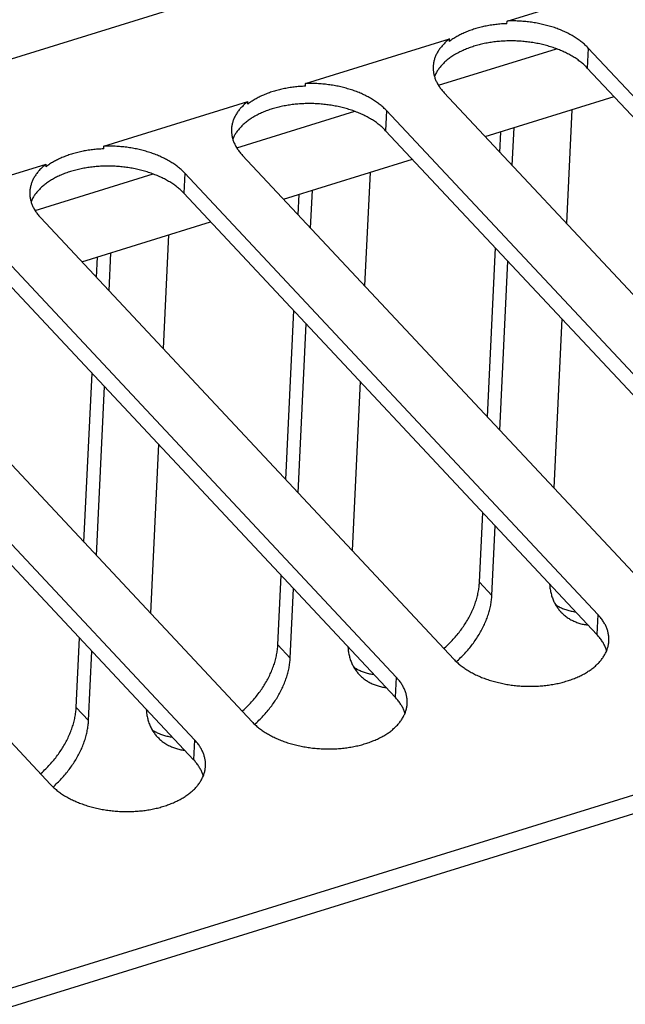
# Model space of a CAD drawing. Extents: x 0 to 594, y 0 to 420.
# Tile 108 of 126: x 529.38 to 536.67, y 100.07 to 111.92. Entities that reach past the tile are written whole.
import ezdxf

# ---------------------------------------------------------------- set-up
doc = ezdxf.new("R2010")
doc.units = 0
doc.header["$LTSCALE"] = 32.67
doc.layers.get('0').update_dxf_attribs({"linetype": 'CONTINUOUS'})

msp = doc.modelspace()

# ---------------------------------------------------------------- linework, layer by layer
at = {"color": 7, "linetype": 'CONTINUOUS'}
for p, q in [((526.35, 110.536), (541.928, 115.374)), ((568.876, 112.555), (507.156, 93.389)), ((568.998, 112.368), (507.278, 93.202)), ((535.251, 111.903), (536.984, 112.442)), ((535.249, 111.871), (535.251, 111.903)), ((532.823, 111.15), (534.557, 111.688)), ((534.556, 111.656), (534.557, 111.688)), ((534.424, 111.129), (535.843, 111.569)), ((536.226, 111.578), (536.215, 111.337)), ((541.197, 106.267), (536.226, 111.578)), ((541.186, 106.026), (536.215, 111.337)), ((532.822, 111.118), (532.823, 111.15)), ((530.396, 110.396), (532.13, 110.934)), ((532.129, 110.902), (532.13, 110.934)), ((534.493, 111.04), (539.464, 105.729)), ((534.987, 110.512), (536.537, 110.993)), ((531.997, 110.375), (533.416, 110.816)), ((533.799, 110.824), (533.788, 110.583)), ((538.77, 105.513), (533.799, 110.824)), ((536.029, 110.835), (535.964, 109.468)), ((538.759, 105.272), (533.788, 110.583)), ((535.313, 110.163), (535.335, 110.62)), ((535.164, 110.322), (535.176, 110.571)), ((530.395, 110.364), (530.396, 110.396)), ((532.065, 110.286), (537.036, 104.975)), ((532.56, 109.758), (534.11, 110.24)), ((527.969, 109.642), (529.703, 110.181)), ((529.701, 110.149), (529.703, 110.181)), ((529.57, 109.621), (530.989, 110.062)), ((531.372, 110.071), (531.361, 109.83)), ((536.343, 104.76), (531.372, 110.071)), ((533.601, 110.082), (533.536, 108.715)), ((532.886, 109.409), (532.908, 109.866)), ((536.332, 104.519), (531.361, 109.83)), ((532.737, 109.569), (532.749, 109.817)), ((529.638, 109.532), (534.609, 104.221)), ((530.132, 109.004), (531.682, 109.486)), ((533.916, 104.006), (528.945, 109.317)), ((531.174, 109.328), (531.109, 107.961)), ((535.013, 107.137), (535.11, 109.171)), ((533.904, 103.765), (528.933, 109.076)), ((530.31, 108.815), (530.322, 109.063)), ((530.459, 108.656), (530.481, 109.113)), ((535.162, 106.978), (535.259, 109.012)), ((527.211, 108.779), (532.182, 103.467)), ((531.489, 103.252), (526.518, 108.563)), ((532.586, 106.383), (532.682, 108.417)), ((531.477, 103.011), (526.506, 108.322)), ((532.735, 106.224), (532.831, 108.258)), ((535.909, 108.317), (535.812, 106.283)), ((524.784, 108.025), (529.755, 102.714)), ((530.158, 105.63), (530.255, 107.664)), ((530.308, 105.47), (530.404, 107.504)), ((533.482, 107.563), (533.385, 105.529)), ((531.055, 106.81), (530.958, 104.775)), ((534.918, 105.148), (534.958, 105.986)), ((535.068, 104.989), (535.107, 105.827)), ((532.491, 104.395), (532.531, 105.232)), ((535.068, 104.989), (534.918, 105.148)), ((532.64, 104.235), (532.68, 105.073)), ((536.343, 104.76), (536.332, 104.519)), ((530.064, 103.641), (530.104, 104.478)), ((530.213, 103.482), (530.253, 104.319)), ((532.64, 104.235), (532.491, 104.395)), ((533.916, 104.006), (533.904, 103.765)), ((530.213, 103.482), (530.064, 103.641)), ((531.489, 103.252), (531.477, 103.011))]:
    msp.add_line(p, q, dxfattribs=at)
for points in [[(536.226, 111.578), (536.218, 111.587), (536.209, 111.596), (536.199, 111.605), (536.19, 111.614), (536.18, 111.623), (536.17, 111.632), (536.16, 111.64), (536.15, 111.649), (536.139, 111.657), (536.128, 111.666), (536.117, 111.674), (536.105, 111.682), (536.094, 111.69), (536.082, 111.698), (536.07, 111.706), (536.058, 111.713), (536.045, 111.721), (536.032, 111.728), (536.019, 111.735), (536.006, 111.742), (535.993, 111.749), (535.98, 111.756), (535.966, 111.763), (535.952, 111.77), (535.938, 111.776), (535.924, 111.782), (535.91, 111.789), (535.895, 111.795), (535.88, 111.801), (535.866, 111.806), (535.851, 111.812), (535.835, 111.817), (535.82, 111.823), (535.805, 111.828), (535.789, 111.833), (535.774, 111.838), (535.758, 111.842), (535.742, 111.847), (535.726, 111.851), (535.71, 111.855), (535.693, 111.859), (535.677, 111.863), (535.661, 111.867), (535.644, 111.87), (535.628, 111.874), (535.611, 111.877), (535.594, 111.88), (535.577, 111.883), (535.56, 111.885), (535.543, 111.888), (535.526, 111.89), (535.509, 111.892), (535.492, 111.894), (535.475, 111.896), (535.458, 111.898), (535.441, 111.899), (535.423, 111.901), (535.406, 111.902), (535.389, 111.903), (535.371, 111.903), (535.354, 111.904), (535.337, 111.904), (535.32, 111.904), (535.302, 111.904), (535.285, 111.904), (535.268, 111.904), (535.251, 111.903)], [(535.249, 111.871), (535.232, 111.871), (535.215, 111.87), (535.198, 111.869), (535.181, 111.868), (535.164, 111.866), (535.148, 111.865), (535.131, 111.863), (535.114, 111.861), (535.098, 111.859), (535.081, 111.857), (535.065, 111.854), (535.048, 111.852), (535.032, 111.849), (535.016, 111.846), (535, 111.843), (534.984, 111.84), (534.968, 111.836), (534.953, 111.833), (534.937, 111.829), (534.921, 111.825), (534.906, 111.821), (534.891, 111.817), (534.876, 111.813), (534.861, 111.808), (534.846, 111.803), (534.832, 111.798), (534.817, 111.793), (534.803, 111.788), (534.789, 111.783), (534.775, 111.778), (534.761, 111.772), (534.747, 111.766), (534.734, 111.76), (534.72, 111.754), (534.707, 111.748), (534.694, 111.742), (534.682, 111.735), (534.669, 111.729), (534.657, 111.722), (534.645, 111.715), (534.633, 111.708), (534.621, 111.701), (534.61, 111.694), (534.598, 111.687), (534.587, 111.679), (534.577, 111.672), (534.566, 111.664), (534.556, 111.656)], [(534.557, 111.688), (534.547, 111.68), (534.537, 111.672), (534.527, 111.664), (534.518, 111.656), (534.509, 111.647), (534.5, 111.639), (534.491, 111.63), (534.483, 111.621), (534.475, 111.612), (534.467, 111.603), (534.459, 111.594), (534.452, 111.585), (534.445, 111.576), (534.438, 111.567), (534.431, 111.558), (534.425, 111.548), (534.419, 111.539), (534.413, 111.529), (534.408, 111.52), (534.403, 111.51), (534.398, 111.5), (534.393, 111.49), (534.389, 111.481), (534.385, 111.471), (534.381, 111.461), (534.378, 111.451), (534.375, 111.441), (534.372, 111.431), (534.37, 111.421), (534.367, 111.41), (534.365, 111.4), (534.364, 111.39), (534.363, 111.38), (534.362, 111.37), (534.361, 111.359), (534.361, 111.356)], [(536.215, 111.337), (536.206, 111.346), (536.197, 111.356), (536.188, 111.365), (536.178, 111.374), (536.168, 111.382), (536.158, 111.391), (536.148, 111.4), (536.137, 111.408), (536.127, 111.417), (536.115, 111.425), (536.104, 111.434), (536.093, 111.442), (536.081, 111.45), (536.069, 111.458), (536.057, 111.465), (536.044, 111.473), (536.032, 111.481), (536.019, 111.488), (536.006, 111.495), (535.993, 111.503), (535.979, 111.51), (535.966, 111.517), (535.952, 111.523), (535.938, 111.53), (535.924, 111.536), (535.909, 111.543), (535.895, 111.549), (535.88, 111.555), (535.865, 111.561), (535.85, 111.567), (535.835, 111.572), (535.82, 111.578), (535.804, 111.583), (535.789, 111.588), (535.773, 111.593), (535.757, 111.598), (535.741, 111.603), (535.725, 111.607), (535.709, 111.611), (535.693, 111.616), (535.676, 111.62), (535.66, 111.623), (535.643, 111.627), (535.626, 111.631), (535.61, 111.634), (535.593, 111.637), (535.576, 111.64), (535.559, 111.643), (535.542, 111.645), (535.525, 111.648), (535.507, 111.65), (535.49, 111.652), (535.473, 111.654), (535.455, 111.656), (535.438, 111.657), (535.421, 111.659), (535.403, 111.66), (535.386, 111.661), (535.368, 111.662), (535.351, 111.663), (535.334, 111.663), (535.316, 111.663), (535.299, 111.663), (535.281, 111.663), (535.264, 111.663), (535.247, 111.663), (535.229, 111.662), (535.212, 111.661), (535.195, 111.66), (535.177, 111.659), (535.16, 111.658), (535.143, 111.656), (535.126, 111.655), (535.109, 111.653), (535.092, 111.651), (535.075, 111.648), (535.059, 111.646), (535.042, 111.643), (535.026, 111.641), (535.009, 111.638), (534.993, 111.635), (534.976, 111.631), (534.96, 111.628), (534.944, 111.624), (534.928, 111.621), (534.913, 111.617), (534.897, 111.612), (534.882, 111.608), (534.866, 111.604), (534.851, 111.599), (534.836, 111.594), (534.821, 111.589), (534.806, 111.584), (534.792, 111.579), (534.777, 111.574), (534.763, 111.568), (534.749, 111.562), (534.735, 111.556), (534.722, 111.55), (534.708, 111.544), (534.695, 111.538), (534.682, 111.532), (534.669, 111.525), (534.656, 111.518), (534.644, 111.511), (534.631, 111.504), (534.619, 111.497), (534.607, 111.49), (534.596, 111.483), (534.584, 111.475), (534.573, 111.467), (534.562, 111.46), (534.552, 111.452), (534.541, 111.444), (534.531, 111.436), (534.521, 111.427), (534.512, 111.419), (534.502, 111.411), (534.493, 111.402), (534.484, 111.393), (534.476, 111.385), (534.467, 111.376), (534.459, 111.367), (534.451, 111.358), (534.444, 111.349), (534.436, 111.339), (534.429, 111.33), (534.423, 111.321), (534.416, 111.311), (534.41, 111.302), (534.404, 111.292), (534.399, 111.283), (534.393, 111.273), (534.388, 111.263), (534.384, 111.253), (534.379, 111.243), (534.376, 111.235)], [(534.361, 111.356), (534.36, 111.349), (534.36, 111.339), (534.36, 111.328), (534.361, 111.318), (534.362, 111.308), (534.363, 111.298), (534.364, 111.287), (534.366, 111.277), (534.368, 111.267), (534.37, 111.256), (534.373, 111.246), (534.375, 111.236), (534.379, 111.226), (534.382, 111.216), (534.386, 111.205), (534.39, 111.195), (534.394, 111.185), (534.399, 111.175), (534.404, 111.165), (534.409, 111.155), (534.414, 111.145), (534.42, 111.135), (534.426, 111.125), (534.432, 111.116), (534.439, 111.106), (534.446, 111.096), (534.453, 111.087), (534.46, 111.077), (534.468, 111.068), (534.476, 111.058), (534.484, 111.049), (534.493, 111.04)], [(532.822, 111.118), (532.805, 111.117), (532.788, 111.116), (532.771, 111.115), (532.754, 111.114), (532.737, 111.113), (532.72, 111.111), (532.704, 111.109), (532.687, 111.107), (532.671, 111.105), (532.654, 111.103), (532.638, 111.101), (532.621, 111.098), (532.605, 111.095), (532.589, 111.092), (532.573, 111.089), (532.557, 111.086), (532.541, 111.083), (532.525, 111.079), (532.51, 111.075), (532.494, 111.071), (532.479, 111.067), (532.464, 111.063), (532.449, 111.059), (532.434, 111.054), (532.419, 111.05), (532.404, 111.045), (532.39, 111.04), (532.376, 111.035), (532.361, 111.029), (532.347, 111.024), (532.334, 111.018), (532.32, 111.012), (532.306, 111.007), (532.293, 111.001), (532.28, 110.994), (532.267, 110.988), (532.254, 110.982), (532.242, 110.975), (532.23, 110.968), (532.218, 110.962), (532.206, 110.955), (532.194, 110.947), (532.182, 110.94), (532.171, 110.933), (532.16, 110.925), (532.149, 110.918), (532.139, 110.91), (532.129, 110.902)], [(533.799, 110.824), (533.79, 110.834), (533.781, 110.843), (533.772, 110.852), (533.763, 110.861), (533.753, 110.869), (533.743, 110.878), (533.733, 110.887), (533.722, 110.895), (533.712, 110.904), (533.701, 110.912), (533.69, 110.92), (533.678, 110.928), (533.666, 110.936), (533.655, 110.944), (533.643, 110.952), (533.63, 110.959), (533.618, 110.967), (533.605, 110.974), (533.592, 110.982), (533.579, 110.989), (533.566, 110.996), (533.552, 111.003), (533.539, 111.009), (533.525, 111.016), (533.511, 111.022), (533.497, 111.029), (533.482, 111.035), (533.468, 111.041), (533.453, 111.047), (533.438, 111.053), (533.423, 111.058), (533.408, 111.064), (533.393, 111.069), (533.378, 111.074), (533.362, 111.079), (533.346, 111.084), (533.331, 111.088), (533.315, 111.093), (533.299, 111.097), (533.282, 111.102), (533.266, 111.106), (533.25, 111.109), (533.233, 111.113), (533.217, 111.117), (533.2, 111.12), (533.184, 111.123), (533.167, 111.126), (533.15, 111.129), (533.133, 111.132), (533.116, 111.134), (533.099, 111.136), (533.082, 111.139), (533.065, 111.141), (533.048, 111.142), (533.031, 111.144), (533.013, 111.146), (532.996, 111.147), (532.979, 111.148), (532.962, 111.149), (532.944, 111.15), (532.927, 111.15), (532.91, 111.15), (532.892, 111.151), (532.875, 111.151), (532.858, 111.151), (532.841, 111.15), (532.823, 111.15)], [(532.13, 110.934), (532.12, 110.926), (532.11, 110.918), (532.1, 110.91), (532.091, 110.902), (532.082, 110.893), (532.073, 110.885), (532.064, 110.876), (532.056, 110.867), (532.047, 110.859), (532.039, 110.85), (532.032, 110.841), (532.024, 110.832), (532.017, 110.822), (532.011, 110.813), (532.004, 110.804), (531.998, 110.795), (531.992, 110.785), (531.986, 110.775), (531.981, 110.766), (531.976, 110.756), (531.971, 110.746), (531.966, 110.737), (531.962, 110.727), (531.958, 110.717), (531.954, 110.707), (531.951, 110.697), (531.948, 110.687), (531.945, 110.677), (531.942, 110.667), (531.94, 110.657), (531.938, 110.647), (531.937, 110.636), (531.935, 110.626), (531.934, 110.616), (531.934, 110.606), (531.933, 110.603)], [(533.788, 110.583), (533.779, 110.593), (533.77, 110.602), (533.761, 110.611), (533.751, 110.62), (533.741, 110.629), (533.731, 110.638), (533.721, 110.646), (533.71, 110.655), (533.699, 110.663), (533.688, 110.672), (533.677, 110.68), (533.665, 110.688), (533.654, 110.696), (533.642, 110.704), (533.63, 110.712), (533.617, 110.719), (533.605, 110.727), (533.592, 110.734), (533.579, 110.742), (533.565, 110.749), (533.552, 110.756), (533.538, 110.763), (533.525, 110.77), (533.511, 110.776), (533.496, 110.783), (533.482, 110.789), (533.468, 110.795), (533.453, 110.801), (533.438, 110.807), (533.423, 110.813), (533.408, 110.819), (533.393, 110.824), (533.377, 110.829), (533.362, 110.834), (533.346, 110.839), (533.33, 110.844), (533.314, 110.849), (533.298, 110.853), (533.282, 110.858), (533.265, 110.862), (533.249, 110.866), (533.232, 110.87), (533.216, 110.873), (533.199, 110.877), (533.182, 110.88), (533.165, 110.883), (533.149, 110.886), (533.132, 110.889), (533.114, 110.892), (533.097, 110.894), (533.08, 110.896), (533.063, 110.899), (533.046, 110.9), (533.028, 110.902), (533.011, 110.904), (532.994, 110.905), (532.976, 110.906), (532.959, 110.907), (532.941, 110.908), (532.924, 110.909), (532.906, 110.909), (532.889, 110.91), (532.872, 110.91), (532.854, 110.91), (532.837, 110.909), (532.819, 110.909), (532.802, 110.908), (532.785, 110.908), (532.767, 110.907), (532.75, 110.905), (532.733, 110.904), (532.716, 110.903), (532.699, 110.901), (532.682, 110.899), (532.665, 110.897), (532.648, 110.895), (532.632, 110.892), (532.615, 110.89), (532.598, 110.887), (532.582, 110.884), (532.566, 110.881), (532.549, 110.878), (532.533, 110.874), (532.517, 110.871), (532.501, 110.867), (532.485, 110.863), (532.47, 110.859), (532.454, 110.854), (532.439, 110.85), (532.424, 110.845), (532.409, 110.841), (532.394, 110.836), (532.379, 110.831), (532.365, 110.825), (532.35, 110.82), (532.336, 110.814), (532.322, 110.809), (532.308, 110.803), (532.294, 110.797), (532.281, 110.791), (532.268, 110.784), (532.254, 110.778), (532.242, 110.771), (532.229, 110.765), (532.216, 110.758), (532.204, 110.751), (532.192, 110.743), (532.18, 110.736), (532.169, 110.729), (532.157, 110.721), (532.146, 110.714), (532.135, 110.706), (532.125, 110.698), (532.114, 110.69), (532.104, 110.682), (532.094, 110.674), (532.084, 110.665), (532.075, 110.657), (532.066, 110.648), (532.057, 110.64), (532.048, 110.631), (532.04, 110.622), (532.032, 110.613), (532.024, 110.604), (532.016, 110.595), (532.009, 110.586), (532.002, 110.576), (531.995, 110.567), (531.989, 110.558), (531.983, 110.548), (531.977, 110.539), (531.971, 110.529), (531.966, 110.519), (531.961, 110.509), (531.956, 110.499), (531.952, 110.49), (531.949, 110.481)], [(531.933, 110.603), (531.933, 110.595), (531.933, 110.585), (531.933, 110.575), (531.934, 110.564), (531.935, 110.554), (531.936, 110.544), (531.937, 110.534), (531.939, 110.523), (531.941, 110.513), (531.943, 110.503), (531.945, 110.492), (531.948, 110.482), (531.951, 110.472), (531.955, 110.462), (531.959, 110.452), (531.963, 110.442), (531.967, 110.431), (531.972, 110.421), (531.976, 110.411), (531.982, 110.401), (531.987, 110.391), (531.993, 110.382), (531.999, 110.372), (532.005, 110.362), (532.012, 110.352), (532.019, 110.343), (532.026, 110.333), (532.033, 110.323), (532.041, 110.314), (532.049, 110.305), (532.057, 110.295), (532.065, 110.286)], [(530.395, 110.364), (530.378, 110.363), (530.361, 110.362), (530.344, 110.361), (530.327, 110.36), (530.31, 110.359), (530.293, 110.357), (530.277, 110.356), (530.26, 110.354), (530.243, 110.352), (530.227, 110.349), (530.21, 110.347), (530.194, 110.344), (530.178, 110.342), (530.162, 110.339), (530.146, 110.336), (530.13, 110.332), (530.114, 110.329), (530.098, 110.325), (530.083, 110.322), (530.067, 110.318), (530.052, 110.314), (530.037, 110.309), (530.021, 110.305), (530.007, 110.301), (529.992, 110.296), (529.977, 110.291), (529.963, 110.286), (529.948, 110.281), (529.934, 110.276), (529.92, 110.27), (529.906, 110.265), (529.893, 110.259), (529.879, 110.253), (529.866, 110.247), (529.853, 110.241), (529.84, 110.234), (529.827, 110.228), (529.815, 110.221), (529.802, 110.215), (529.79, 110.208), (529.778, 110.201), (529.767, 110.194), (529.755, 110.186), (529.744, 110.179), (529.733, 110.172), (529.722, 110.164), (529.712, 110.156), (529.701, 110.149)], [(531.372, 110.071), (531.363, 110.08), (531.354, 110.089), (531.345, 110.098), (531.336, 110.107), (531.326, 110.116), (531.316, 110.124), (531.306, 110.133), (531.295, 110.141), (531.284, 110.15), (531.273, 110.158), (531.262, 110.166), (531.251, 110.174), (531.239, 110.182), (531.227, 110.19), (531.215, 110.198), (531.203, 110.206), (531.191, 110.213), (531.178, 110.221), (531.165, 110.228), (531.152, 110.235), (531.139, 110.242), (531.125, 110.249), (531.112, 110.256), (531.098, 110.262), (531.084, 110.269), (531.07, 110.275), (531.055, 110.281), (531.041, 110.287), (531.026, 110.293), (531.011, 110.299), (530.996, 110.304), (530.981, 110.31), (530.966, 110.315), (530.95, 110.32), (530.935, 110.325), (530.919, 110.33), (530.903, 110.335), (530.887, 110.339), (530.871, 110.344), (530.855, 110.348), (530.839, 110.352), (530.823, 110.356), (530.806, 110.359), (530.79, 110.363), (530.773, 110.366), (530.756, 110.369), (530.74, 110.372), (530.723, 110.375), (530.706, 110.378), (530.689, 110.38), (530.672, 110.383), (530.655, 110.385), (530.638, 110.387), (530.621, 110.389), (530.603, 110.39), (530.586, 110.392), (530.569, 110.393), (530.552, 110.394), (530.534, 110.395), (530.517, 110.396), (530.5, 110.396), (530.482, 110.397), (530.465, 110.397), (530.448, 110.397), (530.431, 110.397), (530.413, 110.397), (530.396, 110.396)], [(529.703, 110.181), (529.693, 110.173), (529.683, 110.165), (529.673, 110.156), (529.664, 110.148), (529.654, 110.14), (529.645, 110.131), (529.637, 110.122), (529.628, 110.114), (529.62, 110.105), (529.612, 110.096), (529.605, 110.087), (529.597, 110.078), (529.59, 110.069), (529.583, 110.06), (529.577, 110.05), (529.571, 110.041), (529.565, 110.031), (529.559, 110.022), (529.553, 110.012), (529.548, 110.002), (529.544, 109.993), (529.539, 109.983), (529.535, 109.973), (529.531, 109.963), (529.527, 109.953), (529.524, 109.943), (529.521, 109.933), (529.518, 109.923), (529.515, 109.913), (529.513, 109.903), (529.511, 109.893), (529.509, 109.883), (529.508, 109.872), (529.507, 109.862), (529.506, 109.852), (529.506, 109.849)], [(531.361, 109.83), (531.352, 109.839), (531.343, 109.848), (531.333, 109.857), (531.324, 109.866), (531.314, 109.875), (531.304, 109.884), (531.294, 109.892), (531.283, 109.901), (531.272, 109.91), (531.261, 109.918), (531.25, 109.926), (531.238, 109.934), (531.227, 109.942), (531.215, 109.95), (531.202, 109.958), (531.19, 109.966), (531.177, 109.973), (531.165, 109.981), (531.151, 109.988), (531.138, 109.995), (531.125, 110.002), (531.111, 110.009), (531.097, 110.016), (531.083, 110.023), (531.069, 110.029), (531.055, 110.035), (531.04, 110.042), (531.026, 110.048), (531.011, 110.053), (530.996, 110.059), (530.981, 110.065), (530.965, 110.07), (530.95, 110.076), (530.934, 110.081), (530.919, 110.086), (530.903, 110.091), (530.887, 110.095), (530.871, 110.1), (530.855, 110.104), (530.838, 110.108), (530.822, 110.112), (530.805, 110.116), (530.789, 110.12), (530.772, 110.123), (530.755, 110.126), (530.738, 110.13), (530.721, 110.133), (530.704, 110.135), (530.687, 110.138), (530.67, 110.14), (530.653, 110.143), (530.636, 110.145), (530.618, 110.147), (530.601, 110.148), (530.584, 110.15), (530.566, 110.151), (530.549, 110.153), (530.532, 110.154), (530.514, 110.154), (530.497, 110.155), (530.479, 110.156), (530.462, 110.156), (530.444, 110.156), (530.427, 110.156), (530.41, 110.156), (530.392, 110.155), (530.375, 110.155), (530.358, 110.154), (530.34, 110.153), (530.323, 110.152), (530.306, 110.15), (530.289, 110.149), (530.272, 110.147), (530.255, 110.145), (530.238, 110.143), (530.221, 110.141), (530.204, 110.139), (530.188, 110.136), (530.171, 110.133), (530.155, 110.13), (530.138, 110.127), (530.122, 110.124), (530.106, 110.121), (530.09, 110.117), (530.074, 110.113), (530.058, 110.109), (530.043, 110.105), (530.027, 110.101), (530.012, 110.096), (529.997, 110.092), (529.982, 110.087), (529.967, 110.082), (529.952, 110.077), (529.937, 110.072), (529.923, 110.066), (529.909, 110.061), (529.895, 110.055), (529.881, 110.049), (529.867, 110.043), (529.854, 110.037), (529.84, 110.031), (529.827, 110.024), (529.814, 110.018), (529.802, 110.011), (529.789, 110.004), (529.777, 109.997), (529.765, 109.99), (529.753, 109.983), (529.741, 109.975), (529.73, 109.968), (529.719, 109.96), (529.708, 109.952), (529.697, 109.944), (529.687, 109.936), (529.677, 109.928), (529.667, 109.92), (529.657, 109.912), (529.648, 109.903), (529.639, 109.895), (529.63, 109.886), (529.621, 109.877), (529.613, 109.868), (529.605, 109.859), (529.597, 109.85), (529.589, 109.841), (529.582, 109.832), (529.575, 109.823), (529.568, 109.813), (529.562, 109.804), (529.556, 109.794), (529.55, 109.785), (529.544, 109.775), (529.539, 109.765), (529.534, 109.756), (529.529, 109.746), (529.525, 109.736), (529.521, 109.728)], [(529.506, 109.849), (529.506, 109.842), (529.506, 109.831), (529.506, 109.821), (529.507, 109.811), (529.507, 109.8), (529.508, 109.79), (529.51, 109.78), (529.511, 109.77), (529.513, 109.759), (529.516, 109.749), (529.518, 109.739), (529.521, 109.729), (529.524, 109.718), (529.528, 109.708), (529.531, 109.698), (529.535, 109.688), (529.54, 109.678), (529.544, 109.668), (529.549, 109.658), (529.554, 109.648), (529.56, 109.638), (529.566, 109.628), (529.572, 109.618), (529.578, 109.608), (529.585, 109.599), (529.591, 109.589), (529.599, 109.579), (529.606, 109.57), (529.614, 109.56), (529.622, 109.551), (529.63, 109.542), (529.638, 109.532)], [(534.489, 104.35), (534.498, 104.358), (534.512, 104.37), (534.525, 104.383), (534.538, 104.395), (534.551, 104.408), (534.564, 104.421), (534.577, 104.434), (534.589, 104.447), (534.602, 104.461), (534.614, 104.474), (534.626, 104.488), (534.637, 104.502), (534.649, 104.515), (534.66, 104.53), (534.672, 104.544), (534.683, 104.558), (534.693, 104.572), (534.704, 104.587), (534.714, 104.601), (534.724, 104.616), (534.734, 104.631), (534.744, 104.646), (534.753, 104.661), (534.763, 104.676), (534.772, 104.691), (534.78, 104.706), (534.789, 104.721), (534.797, 104.736), (534.805, 104.751), (534.813, 104.767), (534.82, 104.782), (534.827, 104.797), (534.834, 104.813), (534.841, 104.828), (534.848, 104.844), (534.854, 104.859), (534.86, 104.875), (534.865, 104.89), (534.871, 104.906), (534.876, 104.921), (534.881, 104.937), (534.885, 104.952), (534.889, 104.967), (534.893, 104.983), (534.897, 104.998), (534.9, 105.013), (534.904, 105.029), (534.906, 105.044), (534.909, 105.059), (534.911, 105.074), (534.913, 105.089), (534.915, 105.104), (534.916, 105.119), (534.918, 105.134), (534.918, 105.148)], [(535.761, 105.128), (535.762, 105.119), (535.763, 105.105), (535.765, 105.091), (535.766, 105.077), (535.768, 105.064), (535.771, 105.05), (535.773, 105.037), (535.776, 105.024), (535.779, 105.011), (535.783, 104.998), (535.786, 104.986), (535.79, 104.973), (535.795, 104.961), (535.799, 104.949), (535.804, 104.937), (535.809, 104.925), (535.814, 104.913), (535.82, 104.902), (535.826, 104.891), (535.832, 104.879), (535.838, 104.869), (535.845, 104.858), (535.852, 104.847), (535.859, 104.837), (535.867, 104.827), (535.874, 104.817), (535.882, 104.808), (535.891, 104.798), (535.898, 104.79)], [(534.639, 104.191), (534.651, 104.202), (534.665, 104.215), (534.678, 104.227), (534.691, 104.24), (534.704, 104.252), (534.717, 104.265), (534.729, 104.278), (534.742, 104.291), (534.754, 104.305), (534.766, 104.318), (534.778, 104.332), (534.79, 104.346), (534.801, 104.36), (534.812, 104.374), (534.823, 104.388), (534.834, 104.402), (534.845, 104.416), (534.855, 104.431), (534.866, 104.445), (534.876, 104.46), (534.885, 104.474), (534.895, 104.489), (534.904, 104.504), (534.913, 104.519), (534.922, 104.534), (534.931, 104.549), (534.939, 104.564), (534.947, 104.579), (534.955, 104.594), (534.963, 104.61), (534.97, 104.625), (534.978, 104.64), (534.984, 104.655), (534.991, 104.671), (534.997, 104.686), (535.004, 104.702), (535.009, 104.717), (535.015, 104.732), (535.02, 104.748), (535.025, 104.763), (535.03, 104.778), (535.035, 104.794), (535.039, 104.809), (535.043, 104.824), (535.046, 104.84), (535.05, 104.855), (535.053, 104.87), (535.056, 104.885), (535.058, 104.9), (535.06, 104.915), (535.062, 104.93), (535.064, 104.945), (535.066, 104.96), (535.067, 104.975), (535.068, 104.989)], [(535.832, 104.879), (535.839, 104.875), (535.85, 104.868), (535.861, 104.861), (535.872, 104.855), (535.883, 104.849), (535.895, 104.843), (535.907, 104.838), (535.919, 104.833), (535.931, 104.828), (535.943, 104.823), (535.956, 104.819), (535.969, 104.814), (535.981, 104.811), (535.995, 104.807), (536.008, 104.804), (536.021, 104.801), (536.035, 104.798), (536.048, 104.795), (536.062, 104.793), (536.076, 104.791)], [(535.898, 104.79), (535.899, 104.789), (535.908, 104.78), (535.917, 104.771), (535.926, 104.763), (535.935, 104.755), (535.945, 104.747), (535.954, 104.739), (535.964, 104.731), (535.975, 104.724), (535.985, 104.717), (535.996, 104.71), (536.007, 104.704), (536.018, 104.697), (536.029, 104.691), (536.041, 104.686), (536.052, 104.68), (536.064, 104.675), (536.076, 104.67), (536.089, 104.665), (536.101, 104.661), (536.114, 104.656), (536.126, 104.652), (536.139, 104.649), (536.153, 104.645), (536.166, 104.642), (536.179, 104.639), (536.193, 104.637), (536.206, 104.635), (536.22, 104.633), (536.225, 104.632)], [(536.475, 104.443), (536.475, 104.448), (536.475, 104.458), (536.475, 104.468), (536.475, 104.479), (536.474, 104.489), (536.473, 104.499), (536.472, 104.51), (536.47, 104.52), (536.468, 104.531), (536.466, 104.541), (536.464, 104.551), (536.461, 104.562), (536.458, 104.572), (536.454, 104.582), (536.45, 104.593), (536.446, 104.603), (536.442, 104.613), (536.437, 104.623), (536.433, 104.633), (536.427, 104.643), (536.422, 104.653), (536.416, 104.663), (536.41, 104.673), (536.404, 104.683), (536.397, 104.693), (536.39, 104.703), (536.383, 104.712), (536.376, 104.722), (536.368, 104.731), (536.36, 104.741), (536.352, 104.75), (536.343, 104.76)], [(534.609, 104.221), (534.618, 104.212), (534.627, 104.203), (534.636, 104.194), (534.646, 104.185), (534.656, 104.176), (534.666, 104.167), (534.676, 104.158), (534.687, 104.15), (534.698, 104.141), (534.709, 104.133), (534.72, 104.125), (534.732, 104.117), (534.743, 104.109), (534.755, 104.101), (534.767, 104.093), (534.78, 104.085), (534.792, 104.078), (534.805, 104.07), (534.818, 104.063), (534.832, 104.056), (534.845, 104.049), (534.859, 104.042), (534.872, 104.035), (534.886, 104.028), (534.901, 104.022), (534.915, 104.016), (534.929, 104.009), (534.944, 104.003), (534.959, 103.997), (534.974, 103.992), (534.989, 103.986), (535.004, 103.981), (535.02, 103.975), (535.035, 103.97), (535.051, 103.965), (535.067, 103.96), (535.083, 103.956), (535.099, 103.951), (535.115, 103.947), (535.132, 103.943), (535.148, 103.939), (535.165, 103.935), (535.181, 103.931), (535.198, 103.928), (535.215, 103.924), (535.232, 103.921), (535.248, 103.918), (535.265, 103.916), (535.283, 103.913), (535.3, 103.91), (535.317, 103.908), (535.334, 103.906), (535.351, 103.904), (535.369, 103.902), (535.386, 103.901), (535.403, 103.9), (535.421, 103.898), (535.438, 103.897), (535.456, 103.896), (535.473, 103.896), (535.491, 103.895), (535.508, 103.895), (535.525, 103.895), (535.543, 103.895), (535.56, 103.895), (535.578, 103.896), (535.595, 103.896), (535.612, 103.897), (535.63, 103.898), (535.647, 103.899), (535.664, 103.901), (535.681, 103.902), (535.698, 103.904), (535.715, 103.906), (535.732, 103.908), (535.749, 103.91), (535.765, 103.912), (535.782, 103.915), (535.799, 103.918), (535.815, 103.921), (535.831, 103.924), (535.848, 103.927), (535.864, 103.93), (535.88, 103.934), (535.896, 103.938), (535.912, 103.942), (535.927, 103.946), (535.943, 103.95), (535.958, 103.955), (535.973, 103.959), (535.988, 103.964), (536.003, 103.969), (536.018, 103.974), (536.032, 103.979), (536.047, 103.985), (536.061, 103.99), (536.075, 103.996), (536.089, 104.002), (536.103, 104.008), (536.116, 104.014), (536.129, 104.02), (536.143, 104.027), (536.155, 104.033), (536.168, 104.04), (536.181, 104.047), (536.193, 104.054), (536.205, 104.061), (536.217, 104.068), (536.228, 104.076), (536.24, 104.083), (536.251, 104.091), (536.262, 104.099), (536.272, 104.107), (536.283, 104.115), (536.293, 104.123), (536.303, 104.131), (536.313, 104.139), (536.322, 104.148), (536.331, 104.156), (536.34, 104.165), (536.349, 104.174), (536.357, 104.183), (536.365, 104.192), (536.373, 104.201), (536.381, 104.21), (536.388, 104.219), (536.395, 104.228), (536.402, 104.238), (536.408, 104.247), (536.414, 104.257), (536.42, 104.266), (536.426, 104.276), (536.431, 104.286), (536.436, 104.295), (536.441, 104.305), (536.445, 104.315), (536.449, 104.325), (536.453, 104.335), (536.456, 104.345), (536.46, 104.355), (536.463, 104.365), (536.465, 104.376), (536.468, 104.386), (536.47, 104.396), (536.471, 104.406), (536.473, 104.417), (536.474, 104.427), (536.475, 104.437), (536.475, 104.443)], [(536.448, 104.323), (536.446, 104.331), (536.443, 104.341), (536.439, 104.352), (536.435, 104.362), (536.431, 104.372), (536.426, 104.382), (536.421, 104.392), (536.416, 104.402), (536.41, 104.412), (536.405, 104.422), (536.399, 104.432), (536.392, 104.442), (536.386, 104.452), (536.379, 104.462), (536.372, 104.471), (536.364, 104.481), (536.356, 104.49), (536.348, 104.5), (536.34, 104.509), (536.332, 104.519)], [(532.062, 103.596), (532.071, 103.604), (532.084, 103.616), (532.098, 103.629), (532.111, 103.641), (532.124, 103.654), (532.137, 103.667), (532.149, 103.68), (532.162, 103.693), (532.174, 103.707), (532.187, 103.72), (532.199, 103.734), (532.21, 103.748), (532.222, 103.762), (532.233, 103.776), (532.244, 103.79), (532.255, 103.804), (532.266, 103.819), (532.277, 103.833), (532.287, 103.848), (532.297, 103.862), (532.307, 103.877), (532.317, 103.892), (532.326, 103.907), (532.335, 103.922), (532.344, 103.937), (532.353, 103.952), (532.362, 103.967), (532.37, 103.982), (532.378, 103.998), (532.386, 104.013), (532.393, 104.028), (532.4, 104.044), (532.407, 104.059), (532.414, 104.075), (532.42, 104.09), (532.427, 104.105), (532.432, 104.121), (532.438, 104.136), (532.443, 104.152), (532.449, 104.167), (532.453, 104.183), (532.458, 104.198), (532.462, 104.214), (532.466, 104.229), (532.47, 104.244), (532.473, 104.26), (532.476, 104.275), (532.479, 104.29), (532.482, 104.305), (532.484, 104.32), (532.486, 104.335), (532.488, 104.35), (532.489, 104.365), (532.49, 104.38), (532.491, 104.395)], [(533.334, 104.374), (533.335, 104.365), (533.336, 104.351), (533.337, 104.337), (533.339, 104.324), (533.341, 104.31), (533.343, 104.297), (533.346, 104.283), (533.349, 104.27), (533.352, 104.257), (533.355, 104.245), (533.359, 104.232), (533.363, 104.219), (533.367, 104.207), (533.372, 104.195), (533.377, 104.183), (533.382, 104.171), (533.387, 104.159), (533.393, 104.148), (533.399, 104.137), (533.405, 104.126), (533.411, 104.115), (533.418, 104.104), (533.425, 104.094), (533.432, 104.083), (533.44, 104.073), (533.447, 104.064), (533.455, 104.054), (533.463, 104.045), (533.471, 104.037)], [(532.212, 103.438), (532.224, 103.449), (532.238, 103.461), (532.251, 103.473), (532.264, 103.486), (532.277, 103.499), (532.29, 103.512), (532.302, 103.525), (532.315, 103.538), (532.327, 103.551), (532.339, 103.565), (532.351, 103.578), (532.362, 103.592), (532.374, 103.606), (532.385, 103.62), (532.396, 103.634), (532.407, 103.648), (532.418, 103.662), (532.428, 103.677), (532.438, 103.691), (532.448, 103.706), (532.458, 103.721), (532.468, 103.735), (532.477, 103.75), (532.486, 103.765), (532.495, 103.78), (532.504, 103.795), (532.512, 103.81), (532.52, 103.825), (532.528, 103.841), (532.536, 103.856), (532.543, 103.871), (532.55, 103.886), (532.557, 103.902), (532.564, 103.917), (532.57, 103.932), (532.576, 103.948), (532.582, 103.963), (532.588, 103.979), (532.593, 103.994), (532.598, 104.009), (532.603, 104.025), (532.607, 104.04), (532.612, 104.055), (532.616, 104.071), (532.619, 104.086), (532.623, 104.101), (532.626, 104.116), (532.628, 104.131), (532.631, 104.146), (532.633, 104.161), (532.635, 104.176), (532.637, 104.191), (532.638, 104.206), (532.639, 104.221), (532.64, 104.235)], [(533.405, 104.125), (533.412, 104.121), (533.422, 104.114), (533.433, 104.108), (533.445, 104.101), (533.456, 104.095), (533.468, 104.09), (533.48, 104.084), (533.492, 104.079), (533.504, 104.074), (533.516, 104.069), (533.529, 104.065), (533.541, 104.061), (533.554, 104.057), (533.567, 104.053), (533.581, 104.05), (533.594, 104.047), (533.608, 104.044), (533.621, 104.042), (533.635, 104.04), (533.649, 104.038)], [(533.471, 104.037), (533.472, 104.035), (533.48, 104.026), (533.489, 104.018), (533.498, 104.009), (533.508, 104.001), (533.517, 103.993), (533.527, 103.985), (533.537, 103.978), (533.548, 103.97), (533.558, 103.963), (533.569, 103.956), (533.58, 103.95), (533.591, 103.944), (533.602, 103.938), (533.614, 103.932), (533.625, 103.926), (533.637, 103.921), (533.649, 103.916), (533.661, 103.911), (533.674, 103.907), (533.687, 103.903), (533.699, 103.899), (533.712, 103.895), (533.725, 103.892), (533.739, 103.889), (533.752, 103.886), (533.766, 103.883), (533.779, 103.881), (533.793, 103.879), (533.798, 103.878)], [(534.048, 103.689), (534.048, 103.694), (534.048, 103.704), (534.048, 103.715), (534.048, 103.725), (534.047, 103.735), (534.046, 103.746), (534.045, 103.756), (534.043, 103.767), (534.041, 103.777), (534.039, 103.787), (534.036, 103.798), (534.034, 103.808), (534.03, 103.818), (534.027, 103.829), (534.023, 103.839), (534.019, 103.849), (534.015, 103.859), (534.01, 103.869), (534.005, 103.879), (534, 103.89), (533.995, 103.9), (533.989, 103.91), (533.983, 103.919), (533.977, 103.929), (533.97, 103.939), (533.963, 103.949), (533.956, 103.959), (533.948, 103.968), (533.941, 103.978), (533.933, 103.987), (533.924, 103.997), (533.916, 104.006)], [(534.021, 103.57), (534.019, 103.577), (534.015, 103.588), (534.012, 103.598), (534.008, 103.608), (534.003, 103.618), (533.999, 103.628), (533.994, 103.638), (533.989, 103.649), (533.983, 103.659), (533.977, 103.669), (533.971, 103.678), (533.965, 103.688), (533.958, 103.698), (533.952, 103.708), (533.944, 103.718), (533.937, 103.727), (533.929, 103.737), (533.921, 103.746), (533.913, 103.756), (533.904, 103.765)], [(529.635, 102.842), (529.644, 102.85), (529.657, 102.863), (529.67, 102.875), (529.684, 102.888), (529.697, 102.9), (529.71, 102.913), (529.722, 102.927), (529.735, 102.94), (529.747, 102.953), (529.759, 102.967), (529.771, 102.98), (529.783, 102.994), (529.795, 103.008), (529.806, 103.022), (529.817, 103.036), (529.828, 103.05), (529.839, 103.065), (529.85, 103.079), (529.86, 103.094), (529.87, 103.109), (529.88, 103.123), (529.89, 103.138), (529.899, 103.153), (529.908, 103.168), (529.917, 103.183), (529.926, 103.198), (529.934, 103.213), (529.943, 103.229), (529.951, 103.244), (529.958, 103.259), (529.966, 103.275), (529.973, 103.29), (529.98, 103.305), (529.987, 103.321), (529.993, 103.336), (529.999, 103.352), (530.005, 103.367), (530.011, 103.383), (530.016, 103.398), (530.021, 103.414), (530.026, 103.429), (530.031, 103.445), (530.035, 103.46), (530.039, 103.475), (530.043, 103.491), (530.046, 103.506), (530.049, 103.521), (530.052, 103.536), (530.055, 103.552), (530.057, 103.567), (530.059, 103.582), (530.061, 103.597), (530.062, 103.612), (530.063, 103.626), (530.064, 103.641)], [(530.907, 103.62), (530.908, 103.611), (530.909, 103.597), (530.91, 103.584), (530.912, 103.57), (530.914, 103.556), (530.916, 103.543), (530.919, 103.53), (530.922, 103.517), (530.925, 103.504), (530.928, 103.491), (530.932, 103.478), (530.936, 103.466), (530.94, 103.453), (530.945, 103.441), (530.95, 103.429), (530.955, 103.417), (530.96, 103.406), (530.966, 103.394), (530.972, 103.383), (530.978, 103.372), (530.984, 103.361), (530.991, 103.35), (530.998, 103.34), (531.005, 103.33), (531.012, 103.32), (531.02, 103.31), (531.028, 103.3), (531.036, 103.291), (531.043, 103.283)], [(532.182, 103.467), (532.191, 103.458), (532.2, 103.449), (532.209, 103.44), (532.219, 103.431), (532.229, 103.422), (532.239, 103.413), (532.249, 103.405), (532.26, 103.396), (532.27, 103.388), (532.282, 103.379), (532.293, 103.371), (532.304, 103.363), (532.316, 103.355), (532.328, 103.347), (532.34, 103.339), (532.353, 103.332), (532.365, 103.324), (532.378, 103.317), (532.391, 103.309), (532.404, 103.302), (532.418, 103.295), (532.431, 103.288), (532.445, 103.281), (532.459, 103.275), (532.473, 103.268), (532.488, 103.262), (532.502, 103.256), (532.517, 103.25), (532.532, 103.244), (532.547, 103.238), (532.562, 103.232), (532.577, 103.227), (532.593, 103.222), (532.608, 103.216), (532.624, 103.212), (532.64, 103.207), (532.656, 103.202), (532.672, 103.198), (532.688, 103.193), (532.704, 103.189), (532.721, 103.185), (532.737, 103.181), (532.754, 103.178), (532.771, 103.174), (532.787, 103.171), (532.804, 103.168), (532.821, 103.165), (532.838, 103.162), (532.855, 103.159), (532.873, 103.157), (532.89, 103.154), (532.907, 103.152), (532.924, 103.15), (532.942, 103.149), (532.959, 103.147), (532.976, 103.146), (532.994, 103.145), (533.011, 103.144), (533.029, 103.143), (533.046, 103.142), (533.063, 103.142), (533.081, 103.141), (533.098, 103.141), (533.116, 103.141), (533.133, 103.142), (533.15, 103.142), (533.168, 103.143), (533.185, 103.143), (533.202, 103.144), (533.22, 103.146), (533.237, 103.147), (533.254, 103.148), (533.271, 103.15), (533.288, 103.152), (533.305, 103.154), (533.322, 103.156), (533.338, 103.159), (533.355, 103.161), (533.371, 103.164), (533.388, 103.167), (533.404, 103.17), (533.421, 103.173), (533.437, 103.177), (533.453, 103.18), (533.469, 103.184), (533.484, 103.188), (533.5, 103.192), (533.515, 103.196), (533.531, 103.201), (533.546, 103.206), (533.561, 103.21), (533.576, 103.215), (533.591, 103.22), (533.605, 103.226), (533.62, 103.231), (533.634, 103.237), (533.648, 103.242), (533.662, 103.248), (533.675, 103.254), (533.689, 103.26), (533.702, 103.267), (533.715, 103.273), (533.728, 103.28), (533.741, 103.286), (533.753, 103.293), (533.766, 103.3), (533.778, 103.307), (533.79, 103.315), (533.801, 103.322), (533.813, 103.33), (533.824, 103.337), (533.835, 103.345), (533.845, 103.353), (533.856, 103.361), (533.866, 103.369), (533.876, 103.377), (533.885, 103.386), (533.895, 103.394), (533.904, 103.403), (533.913, 103.411), (533.921, 103.42), (533.93, 103.429), (533.938, 103.438), (533.946, 103.447), (533.953, 103.456), (533.961, 103.465), (533.968, 103.474), (533.974, 103.484), (533.981, 103.493), (533.987, 103.503), (533.993, 103.512), (533.998, 103.522), (534.004, 103.532), (534.009, 103.542), (534.013, 103.551), (534.018, 103.561), (534.022, 103.571), (534.026, 103.581), (534.029, 103.591), (534.032, 103.601), (534.035, 103.612), (534.038, 103.622), (534.04, 103.632), (534.042, 103.642), (534.044, 103.653), (534.046, 103.663), (534.047, 103.673), (534.047, 103.683), (534.048, 103.689)], [(529.785, 102.684), (529.797, 102.695), (529.81, 102.707), (529.824, 102.72), (529.837, 102.732), (529.85, 102.745), (529.862, 102.758), (529.875, 102.771), (529.887, 102.784), (529.9, 102.797), (529.912, 102.811), (529.923, 102.824), (529.935, 102.838), (529.947, 102.852), (529.958, 102.866), (529.969, 102.88), (529.98, 102.894), (529.99, 102.909), (530.001, 102.923), (530.011, 102.938), (530.021, 102.952), (530.031, 102.967), (530.041, 102.982), (530.05, 102.997), (530.059, 103.011), (530.068, 103.026), (530.076, 103.041), (530.085, 103.057), (530.093, 103.072), (530.101, 103.087), (530.109, 103.102), (530.116, 103.117), (530.123, 103.133), (530.13, 103.148), (530.137, 103.163), (530.143, 103.179), (530.149, 103.194), (530.155, 103.21), (530.161, 103.225), (530.166, 103.24), (530.171, 103.256), (530.176, 103.271), (530.18, 103.286), (530.184, 103.302), (530.188, 103.317), (530.192, 103.332), (530.195, 103.347), (530.198, 103.363), (530.201, 103.378), (530.204, 103.393), (530.206, 103.408), (530.208, 103.423), (530.21, 103.438), (530.211, 103.452), (530.212, 103.467), (530.213, 103.482)], [(530.978, 103.371), (530.984, 103.367), (530.995, 103.36), (531.006, 103.354), (531.017, 103.348), (531.029, 103.342), (531.04, 103.336), (531.052, 103.33), (531.064, 103.325), (531.077, 103.32), (531.089, 103.316), (531.101, 103.311), (531.114, 103.307), (531.127, 103.303), (531.14, 103.3), (531.153, 103.296), (531.167, 103.293), (531.18, 103.29), (531.194, 103.288), (531.208, 103.286), (531.222, 103.284)], [(531.043, 103.283), (531.045, 103.282), (531.053, 103.273), (531.062, 103.264), (531.071, 103.255), (531.081, 103.247), (531.09, 103.239), (531.1, 103.231), (531.11, 103.224), (531.12, 103.217), (531.131, 103.21), (531.142, 103.203), (531.152, 103.196), (531.164, 103.19), (531.175, 103.184), (531.186, 103.178), (531.198, 103.173), (531.21, 103.167), (531.222, 103.162), (531.234, 103.158), (531.247, 103.153), (531.259, 103.149), (531.272, 103.145), (531.285, 103.141), (531.298, 103.138), (531.311, 103.135), (531.325, 103.132), (531.338, 103.129), (531.352, 103.127), (531.366, 103.125), (531.371, 103.125)], [(531.621, 102.935), (531.621, 102.94), (531.621, 102.95), (531.621, 102.961), (531.62, 102.971), (531.62, 102.982), (531.619, 102.992), (531.617, 103.002), (531.616, 103.013), (531.614, 103.023), (531.612, 103.034), (531.609, 103.044), (531.606, 103.054), (531.603, 103.065), (531.6, 103.075), (531.596, 103.085), (531.592, 103.095), (531.588, 103.105), (531.583, 103.116), (531.578, 103.126), (531.573, 103.136), (531.567, 103.146), (531.562, 103.156), (531.556, 103.166), (531.549, 103.176), (531.543, 103.185), (531.536, 103.195), (531.529, 103.205), (531.521, 103.214), (531.513, 103.224), (531.505, 103.233), (531.497, 103.243), (531.489, 103.252)], [(531.594, 102.816), (531.592, 102.824), (531.588, 102.834), (531.585, 102.844), (531.581, 102.854), (531.576, 102.864), (531.572, 102.875), (531.567, 102.885), (531.562, 102.895), (531.556, 102.905), (531.55, 102.915), (531.544, 102.925), (531.538, 102.935), (531.531, 102.944), (531.524, 102.954), (531.517, 102.964), (531.51, 102.973), (531.502, 102.983), (531.494, 102.992), (531.486, 103.002), (531.477, 103.011)], [(529.755, 102.714), (529.764, 102.705), (529.773, 102.695), (529.782, 102.686), (529.792, 102.677), (529.801, 102.668), (529.812, 102.66), (529.822, 102.651), (529.832, 102.642), (529.843, 102.634), (529.854, 102.626), (529.866, 102.617), (529.877, 102.609), (529.889, 102.601), (529.901, 102.593), (529.913, 102.585), (529.925, 102.578), (529.938, 102.57), (529.951, 102.563), (529.964, 102.556), (529.977, 102.548), (529.991, 102.541), (530.004, 102.534), (530.018, 102.528), (530.032, 102.521), (530.046, 102.515), (530.061, 102.508), (530.075, 102.502), (530.09, 102.496), (530.105, 102.49), (530.12, 102.484), (530.135, 102.479), (530.15, 102.473), (530.165, 102.468), (530.181, 102.463), (530.197, 102.458), (530.213, 102.453), (530.229, 102.448), (530.245, 102.444), (530.261, 102.439), (530.277, 102.435), (530.294, 102.431), (530.31, 102.428), (530.327, 102.424), (530.343, 102.42), (530.36, 102.417), (530.377, 102.414), (530.394, 102.411), (530.411, 102.408), (530.428, 102.405), (530.445, 102.403), (530.463, 102.401), (530.48, 102.399), (530.497, 102.397), (530.514, 102.395), (530.532, 102.393), (530.549, 102.392), (530.566, 102.391), (530.584, 102.39), (530.601, 102.389), (530.619, 102.388), (530.636, 102.388), (530.654, 102.388), (530.671, 102.387), (530.689, 102.388), (530.706, 102.388), (530.723, 102.388), (530.741, 102.389), (530.758, 102.39), (530.775, 102.391), (530.792, 102.392), (530.81, 102.393), (530.827, 102.395), (530.844, 102.396), (530.861, 102.398), (530.878, 102.4), (530.894, 102.402), (530.911, 102.405), (530.928, 102.407), (530.944, 102.41), (530.961, 102.413), (530.977, 102.416), (530.993, 102.42), (531.009, 102.423), (531.025, 102.427), (531.041, 102.43), (531.057, 102.434), (531.073, 102.438), (531.088, 102.443), (531.104, 102.447), (531.119, 102.452), (531.134, 102.457), (531.149, 102.462), (531.164, 102.467), (531.178, 102.472), (531.192, 102.477), (531.207, 102.483), (531.221, 102.489), (531.235, 102.494), (531.248, 102.5), (531.262, 102.507), (531.275, 102.513), (531.288, 102.519), (531.301, 102.526), (531.314, 102.533), (531.326, 102.54), (531.338, 102.547), (531.351, 102.554), (531.362, 102.561), (531.374, 102.568), (531.385, 102.576), (531.396, 102.584), (531.407, 102.591), (531.418, 102.599), (531.428, 102.607), (531.439, 102.615), (531.449, 102.624), (531.458, 102.632), (531.468, 102.64), (531.477, 102.649), (531.486, 102.658), (531.494, 102.666), (531.503, 102.675), (531.511, 102.684), (531.519, 102.693), (531.526, 102.702), (531.533, 102.711), (531.54, 102.721), (531.547, 102.73), (531.554, 102.74), (531.56, 102.749), (531.566, 102.759), (531.571, 102.768), (531.576, 102.778), (531.581, 102.788), (531.586, 102.798), (531.591, 102.808), (531.595, 102.818), (531.599, 102.828), (531.602, 102.838), (531.605, 102.848), (531.608, 102.858), (531.611, 102.868), (531.613, 102.878), (531.615, 102.889), (531.617, 102.899), (531.618, 102.909), (531.619, 102.919), (531.62, 102.93), (531.621, 102.935)]]:
    msp.add_lwpolyline(points, dxfattribs=at)

doc.saveas('drawing.dxf')
